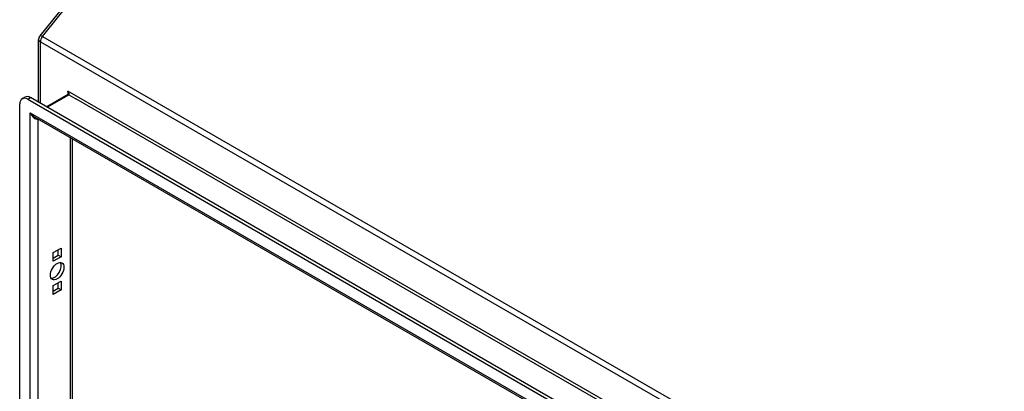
# Model space of a CAD drawing. Header units: inches. Extents: x 24 to 237, y 20 to 145.
# Tile 105 of 107: x 202.48 to 219.47, y 105.14 to 111.56. Entities that reach past the tile are written whole.
import ezdxf

# ---------------------------------------------------------------- set-up
doc = ezdxf.new("R2010")
doc.units = ezdxf.units.IN
doc.header["$MEASUREMENT"] = 0
doc.layers.add('Visible Edges(ANSI)', color=7, linetype='Continuous', lineweight=25)
doc.layers.add('Visible Tangent Edges(ANSI)', color=7, linetype='Continuous', lineweight=25)

msp = doc.modelspace()

# ---------------------------------------------------------------- linework, layer by layer
at = {"layer": 'Visible Edges(ANSI)'}
for p, q in [((211.177, 121.664), (202.832, 111.283)), ((202.81, 110.133), (202.81, 111.22)), ((203.318, 110.266), (202.949, 110.053)), ((202.483, 81.869), (202.483, 110.106)), ((202.524, 110.196), (202.572, 110.223)), ((202.622, 110.186), (227.076, 96.068)), ((227.124, 96.095), (202.67, 110.214)), ((226.99, 95.875), (202.749, 109.871)), ((203.388, 109.502), (203.388, 82.249)), ((203.063, 107.542), (203.196, 107.618)), ((203.063, 107.389), (203.063, 107.542)), ((203.148, 107.493), (203.148, 107.59)), ((203.196, 107.618), (203.196, 107.465)), ((203.063, 107.444), (203.148, 107.493)), ((203.196, 107.465), (203.063, 107.389)), ((203.148, 107.493), (203.196, 107.465)), ((203.063, 106.97), (203.196, 107.046)), ((203.196, 107.046), (203.196, 106.894)), ((203.063, 106.817), (203.063, 106.97)), ((203.063, 106.873), (203.148, 106.922)), ((203.196, 106.894), (203.063, 106.817)), ((203.148, 106.922), (203.148, 107.019)), ((203.148, 106.922), (203.196, 106.894))]:
    msp.add_line(p, q, dxfattribs=at)
at = {"layer": 'Visible Edges(ANSI)', "flags": 128}
msp.add_lwpolyline([(203.317, 110.266), (203.318, 110.267), (203.319, 110.269), (203.32, 110.273), (203.32, 110.279)], dxfattribs=at)
at = {"layer": 'Visible Edges(ANSI)'}
msp.add_arc((202.909, 111.22), 0.099, 141.206, 180, dxfattribs=at)
for centre, major_axis, start_param, end_param in [((202.622, 110.025), (-0.098, 0.17), 5.497787, 7.068583), ((202.67, 110.053), (-0.098, 0.17), 5.497787, 6.283185), ((203.081, 107.245), (-0.082, -0.143), 0.295704, 2.845888)]:
    msp.add_ellipse(centre, major_axis=major_axis, ratio=0.57735, start_param=start_param, end_param=end_param, dxfattribs=at)
msp.add_ellipse((203.129, 107.218), major_axis=(-0.083, -0.143), ratio=0.57735, dxfattribs=at)
at = {"layer": 'Visible Tangent Edges(ANSI)'}
for p, q in [((202.874, 111.27), (211.219, 121.652)), ((202.874, 111.27), (228.19, 96.654)), ((202.839, 110.116), (202.839, 111.18)), ((202.839, 111.18), (228.155, 96.564)), ((202.958, 110.048), (203.333, 110.264)), ((203.311, 110.328), (203.311, 110.262)), ((227.682, 96.257), (203.311, 110.328)), ((203.333, 110.264), (203.453, 110.195)), ((202.622, 110.186), (202.67, 110.214)), ((227.497, 96.313), (203.453, 110.195)), ((202.663, 109.954), (227.034, 95.883)), ((202.663, 81.812), (202.663, 109.954)), ((202.803, 81.919), (202.803, 109.839)), ((203.359, 82.24), (203.359, 109.518))]:
    msp.add_line(p, q, dxfattribs=at)
for centre, major_axis, ratio, start_param, end_param in [((202.909, 111.22), (-0.0772, 0.062), 0.211325, 5.344303, 6.283185), ((202.909, 111.22), (0.0495, 0.0857), 0.57735, 1.308997, 2.356194), ((202.909, 111.22), (-0.099, 0), 0.57735, 0, 0.785398), ((203.289, 110.315), (0.02, -0.0641), 0.368973, 0.867973, 1.653371), ((203.289, 110.315), (0.0455, -0.0494), 0.368973, 6.200611, 7.771407), ((203.333, 110.239), (-0.0155, 0.0268), 0.57735, 5.497787, 6.283185), ((202.733, 109.994), (0.095, -0.132), 0.495176, 4.661025, 5.446423), ((202.733, 109.994), (0.066, -0.148), 0.495176, 4.763753, 6.225442)]:
    msp.add_ellipse(centre, major_axis=major_axis, ratio=ratio, start_param=start_param, end_param=end_param, dxfattribs=at)

doc.saveas('drawing.dxf')
